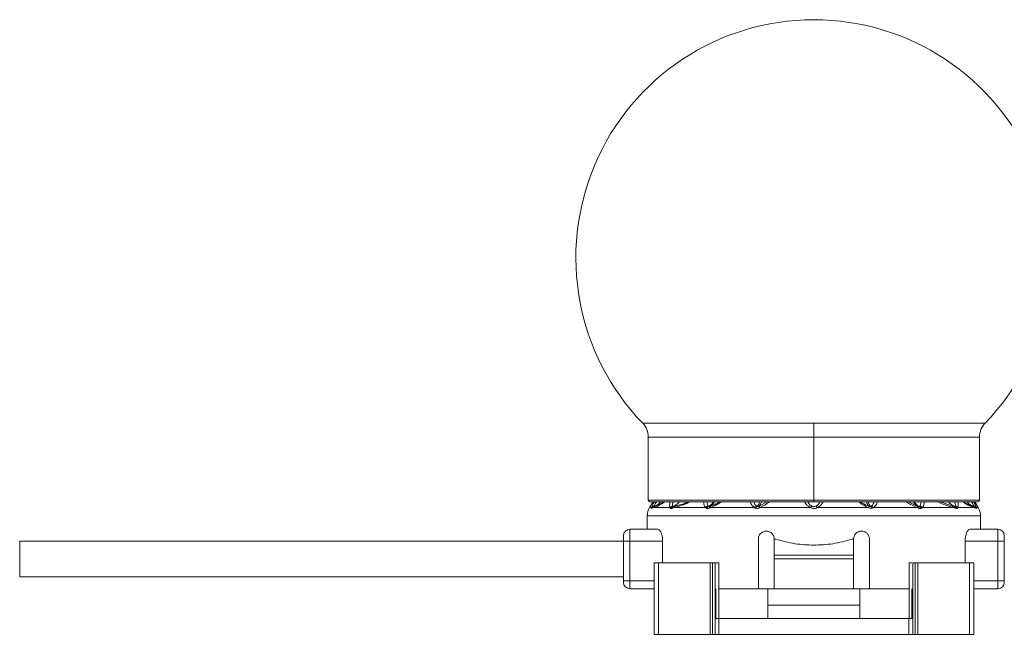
# Model space of a CAD drawing. Header units: millimetres. Extents: x -458 to 1924, y -69 to 431.
# Tile 42 of 49: x 1072 to 1196, y 153 to 230. Entities that reach past the tile are written whole.
import ezdxf

# ---------------------------------------------------------------- set-up
doc = ezdxf.new("R2010")
doc.units = ezdxf.units.MM

# ---------------------------------------------------------------- blocks, each defined once
blk = doc.blocks.new('Drawing View6')
at = {"color": 7, "linetype": 'Continuous', "lineweight": 18}
for p, q in [((-420.88, 1.74), (-442.45, 1.74)), ((-399.3, 1.74), (-420.88, 1.74)), ((-420.88, 0), (-420.88, 1.74)), ((-441.75, 0), (-441.75, -7.95)), ((-420.88, 0), (-441.75, 0)), ((-420.88, 0), (-420.88, -7.95)), ((-400, 0), (-420.88, 0)), ((-400, -7.95), (-400, 0)), ((-420.88, -7.95), (-441.75, -7.95)), ((-441.15, -8.15), (-441.59, -8.89)), ((-441.55, -8.15), (-420.88, -8.15)), ((-426.82, -8.15), (-427.77, -8.71)), ((-420.88, -7.95), (-420.88, -8.15)), ((-400, -7.95), (-420.88, -7.95)), ((-420.88, -8.15), (-400.2, -8.15)), ((-407.88, -8.7), (-408.96, -8.15)), ((-403.47, -8.68), (-404.98, -8.15)), ((-400.6, -8.15), (-400.16, -8.89)), ((-441.88, -9.92), (-441.88, -11.62)), ((-399.88, -9.92), (-441.88, -9.92)), ((-441.59, -8.89), (-441.35, -8.89)), ((-441.04, -8.89), (-441.33, -9.01)), ((-441.04, -8.89), (-439.03, -8.89)), ((-438.47, -8.89), (-434.52, -8.89)), ((-433.93, -8.89), (-428.37, -8.89)), ((-420.44, -8.89), (-414.02, -8.89)), ((-413.42, -8.89), (-407.82, -8.89)), ((-407.23, -8.89), (-403.28, -8.89)), ((-402.72, -8.89), (-400.71, -8.89)), ((-400.42, -9.01), (-400.71, -8.89)), ((-400.4, -8.89), (-400.16, -8.89)), ((-399.88, -11.62), (-399.88, -9.92)), ((-444.08, -13.12), (-444.08, -11.62)), ((-440.57, -11.62), (-444.08, -11.62)), ((-397.68, -11.62), (-401.18, -11.62)), ((-397.68, -11.62), (-397.68, -13.12)), ((-520.98, -17.62), (-520.98, -13.12)), ((-444.88, -13.12), (-520.98, -13.12)), ((-444.88, -13.12), (-444.88, -12.42)), ((-444.88, -13.12), (-444.08, -13.12)), ((-444.88, -18.12), (-444.88, -13.12)), ((-439.94, -13.12), (-444.08, -13.12)), ((-444.08, -18.12), (-444.08, -13.12)), ((-439.94, -13.12), (-439.94, -15.87)), ((-427.88, -19.12), (-427.88, -12.87)), ((-425.88, -14.87), (-425.88, -12.87)), ((-425.88, -12.87), (-425.67, -12.87)), ((-416.08, -12.87), (-415.88, -12.87)), ((-415.88, -12.87), (-415.88, -14.87)), ((-413.88, -12.87), (-413.88, -19.12)), ((-401.81, -13.12), (-401.81, -15.87)), ((-397.68, -13.12), (-401.81, -13.12)), ((-396.88, -13.12), (-397.68, -13.12)), ((-397.68, -13.12), (-397.68, -18.12)), ((-396.88, -12.42), (-396.88, -13.12)), ((-396.88, -13.12), (-396.88, -18.12)), ((-415.88, -14.87), (-425.88, -14.87)), ((-425.88, -15.37), (-425.88, -14.87)), ((-415.88, -15.37), (-415.88, -14.87)), ((-441.03, -15.87), (-441.03, -24.87)), ((-440.48, -15.87), (-441.03, -15.87)), ((-440.48, -15.87), (-440.48, -24.87)), ((-433.96, -15.87), (-440.48, -15.87)), ((-433.96, -15.87), (-433.96, -24.87)), ((-433.65, -15.87), (-433.96, -15.87)), ((-433.65, -15.87), (-433.65, -24.87)), ((-433.33, -15.87), (-433.65, -15.87)), ((-433.33, -15.87), (-433.33, -22.87)), ((-432.87, -15.87), (-432.87, -22.87)), ((-415.88, -15.37), (-425.88, -15.37)), ((-425.88, -15.37), (-425.88, -19.12)), ((-415.88, -19.12), (-415.88, -15.37)), ((-408.88, -15.87), (-408.88, -22.87)), ((-408.42, -15.87), (-408.42, -22.87)), ((-408.42, -15.87), (-408.1, -15.87)), ((-408.1, -15.87), (-408.1, -24.87)), ((-408.1, -15.87), (-407.79, -15.87)), ((-407.79, -15.87), (-407.79, -24.87)), ((-407.79, -15.87), (-401.27, -15.87)), ((-401.27, -15.87), (-401.27, -24.87)), ((-401.27, -15.87), (-400.72, -15.87)), ((-400.72, -15.87), (-400.72, -24.87)), ((-444.88, -17.62), (-520.98, -17.62)), ((-444.88, -18.32), (-444.88, -18.12)), ((-444.88, -18.12), (-444.08, -18.12)), ((-444.08, -19.12), (-444.08, -18.12)), ((-444.08, -18.12), (-441.03, -18.12)), ((-397.68, -18.12), (-400.72, -18.12)), ((-397.68, -18.12), (-397.68, -19.12)), ((-396.88, -18.12), (-397.68, -18.12)), ((-396.88, -18.32), (-396.88, -18.12)), ((-444.08, -19.12), (-441.03, -19.12)), ((-433.23, -19.12), (-433.23, -22.87)), ((-432.87, -19.12), (-427.88, -19.12)), ((-425.88, -19.12), (-427.88, -19.12)), ((-426.68, -21.17), (-426.68, -19.12)), ((-425.88, -19.12), (-415.88, -19.12)), ((-413.88, -19.12), (-415.88, -19.12)), ((-415.07, -21.17), (-415.07, -19.12)), ((-413.88, -19.12), (-408.88, -19.12)), ((-408.52, -19.12), (-408.52, -22.87)), ((-397.68, -19.12), (-400.72, -19.12)), ((-415.07, -21.17), (-426.68, -21.17)), ((-426.68, -22.87), (-426.68, -21.17)), ((-415.07, -22.87), (-415.07, -21.17)), ((-433.33, -22.87), (-433.33, -24.87)), ((-432.86, -22.87), (-433.33, -22.87)), ((-432.86, -22.87), (-432.86, -24.87)), ((-432.86, -22.87), (-408.89, -22.87)), ((-408.89, -22.87), (-408.89, -24.87)), ((-408.89, -22.87), (-408.42, -22.87)), ((-408.42, -22.87), (-408.42, -24.87)), ((-440.48, -24.87), (-441.03, -24.87)), ((-433.96, -24.87), (-440.48, -24.87)), ((-433.65, -24.87), (-433.96, -24.87)), ((-433.33, -24.87), (-433.65, -24.87)), ((-432.86, -24.87), (-433.33, -24.87)), ((-432.86, -24.87), (-408.89, -24.87)), ((-408.89, -24.87), (-408.42, -24.87)), ((-408.42, -24.87), (-408.1, -24.87)), ((-408.1, -24.87), (-407.79, -24.87)), ((-407.79, -24.87), (-401.27, -24.87)), ((-401.27, -24.87), (-400.72, -24.87))]:
    blk.add_line(p, q, dxfattribs=at)
at = {"color": 7, "linetype": 'Continuous', "lineweight": 18, "flags": 128}
blk.add_lwpolyline([(-427.69, -8.89), (-426.92, -8.89), (-426.13, -8.89), (-425.34, -8.89), (-424.55, -8.89), (-423.74, -8.89), (-422.94, -8.89), (-422.12, -8.89), (-421.31, -8.89)], dxfattribs=at)
at = {"color": 7, "linetype": 'Continuous', "lineweight": 18}
for centre, radius, start, end in [((-420.88, 22.58), 30, 90, 224.009), ((-420.88, 22.58), 30, 315.991, 90), ((-444.25, 0), 2.5, 0, 44.009), ((-397.5, 0), 2.5, 135.991, 180), ((-441.55, -7.95), 0.2, 180, 270), ((-440.63, -9.11), 0.464, 111.8132, 151.3198), ((-438.12, -9.02), 0.374, 116.4592, 160.1268), ((-403.63, -9.02), 0.374, 19.8732, 63.5408), ((-401.12, -9.11), 0.464, 28.6802, 68.1868), ((-400.2, -7.95), 0.2, 270, 0), ((-439.88, -9.92), 2, 149.0362, 180), ((-440.96, -9.16), 0.47, 100.9672, 144.8077), ((-440.9, -9.24), 0.5, 109.1019, 153.0969), ((-440.9, -9.22), 0.482, 109.3625, 154.2596), ((-438.6, -9.24), 0.556, 101.6448, 140.4638), ((-438.47, -9.22), 0.489, 111.492, 154.5199), ((-438.45, -9.13), 0.399, 113.9413, 162.016), ((-434.08, -9.26), 0.575, 104.4162, 140.4213), ((-433.93, -9.21), 0.506, 114.2513, 153.2837), ((-433.8, -8.92), 0.248, 134.0214, 187.8098), ((-433.7, -8.86), 0.235, 136.7077, 188.1385), ((-427.93, -9.21), 0.543, 110.8768, 144.3208), ((-427.76, -9.18), 0.521, 122.0688, 155.3334), ((-420.8, -9.17), 0.582, 126.5982, 151.6208), ((-420.95, -9.17), 0.582, 28.3791, 53.4018), ((-415.43, -8.22), 1.54, 334.6618, 341.3124), ((-415.07, -8.42), 1.15, 335.9647, 344.8865), ((-413.94, -9.14), 0.461, 25.3523, 58.9903), ((-413.82, -9.16), 0.478, 33.9668, 67.8038), ((-408.05, -8.86), 0.235, 351.8615, 43.2923), ((-407.95, -8.92), 0.248, 352.1906, 45.9788), ((-407.82, -9.21), 0.506, 26.7165, 65.7489), ((-407.67, -9.26), 0.575, 39.5788, 75.5839), ((-403.3, -9.13), 0.399, 17.9841, 66.0586), ((-403.28, -9.22), 0.489, 25.4801, 68.508), ((-403.15, -9.24), 0.556, 39.5362, 78.3552), ((-400.79, -9.16), 0.47, 35.1923, 79.0329), ((-400.85, -9.22), 0.482, 25.7404, 70.6374), ((-400.85, -9.24), 0.5, 26.9031, 70.898), ((-401.88, -9.92), 2, 0, 30.9638), ((-444.08, -12.42), 0.8, 90, 180), ((-397.68, -12.42), 0.8, 0, 90), ((-444.08, -18.32), 0.8, 180, 270), ((-397.68, -18.32), 0.8, 270, 0)]:
    blk.add_arc(centre, radius, start, end, dxfattribs=at)
for points, knots in [([(-441.35, -8.89), (-441.32, -8.8), (-441.25, -8.61), (-441.09, -8.31), (-441.01, -8.15)], [0, 0, 0, 0, 0.468096, 1, 1, 1, 1]), ([(-440.16, -8.15), (-440.25, -8.25), (-440.5, -8.53), (-440.84, -8.67), (-441.07, -8.77)], [0, 0, 0, 0, 0.348264, 1, 1, 1, 1]), ([(-440.16, -8.15), (-440.24, -8.24), (-440.48, -8.52), (-440.83, -8.67), (-441.06, -8.77)], [0, 0, 0, 0, 0.322153, 1, 1, 1, 1]), ([(-440.81, -8.68), (-440.86, -8.7), (-440.95, -8.73), (-441.03, -8.76), (-441.06, -8.77)], [0, 0, 0, 0, 0.543046, 1, 1, 1, 1]), ([(-441.05, -8.7), (-441.03, -8.66), (-440.99, -8.58), (-440.88, -8.4), (-440.79, -8.24), (-440.73, -8.15)], [0, 0, 0, 0, 0.282717, 0.578892, 1, 1, 1, 1]), ([(-439.67, -8.15), (-439.76, -8.22), (-439.99, -8.41), (-440.32, -8.59), (-440.7, -8.77), (-440.92, -8.85), (-441.04, -8.89)], [0, 0, 0, 0, 0.1398867, 0.360724, 0.6347037, 1, 1, 1, 1]), ([(-439.75, -8.15), (-439.81, -8.19), (-440.29, -8.55), (-440.57, -8.62), (-440.81, -8.68)], [0, 0, 0, 0, 0.122679, 1, 1, 1, 1]), ([(-439.03, -8.89), (-439.05, -8.84), (-439.09, -8.72), (-439.07, -8.46), (-439.01, -8.25), (-438.98, -8.15)], [0, 0, 0, 0, 0.306278, 0.66202, 1, 1, 1, 1]), ([(-438.71, -8.7), (-438.72, -8.66), (-438.72, -8.58), (-438.69, -8.4), (-438.63, -8.24), (-438.6, -8.15)], [0, 0, 0, 0, 0.282619, 0.578744, 1, 1, 1, 1]), ([(-437.85, -8.15), (-437.87, -8.18), (-437.96, -8.32), (-438.22, -8.55), (-438.49, -8.68), (-438.65, -8.77)], [0, 0, 0, 0, 0.115872, 0.449722, 1, 1, 1, 1]), ([(-437.81, -8.15), (-437.84, -8.18), (-437.93, -8.31), (-438.18, -8.55), (-438.45, -8.68), (-438.61, -8.76)], [0, 0, 0, 0, 0.113271, 0.448095, 1, 1, 1, 1]), ([(-438.28, -8.68), (-438.34, -8.7), (-438.46, -8.73), (-438.56, -8.75), (-438.61, -8.76)], [0, 0, 0, 0, 0.554562, 1, 1, 1, 1]), ([(-436.59, -8.15), (-436.62, -8.18), (-436.83, -8.35), (-437.24, -8.5), (-437.84, -8.73), (-438.24, -8.83), (-438.47, -8.89)], [0, 0, 0, 0, 0.048891, 0.310078, 0.599133, 1, 1, 1, 1]), ([(-436.74, -8.15), (-436.77, -8.16), (-437.34, -8.49), (-437.82, -8.59), (-438.28, -8.68)], [0, 0, 0, 0, 0.044719, 1, 1, 1, 1]), ([(-434.52, -8.89), (-434.58, -8.84), (-434.69, -8.72), (-434.77, -8.46), (-434.77, -8.25), (-434.77, -8.15)], [0, 0, 0, 0, 0.3037642, 0.6547645, 1, 1, 1, 1]), ([(-434.22, -8.7), (-434.25, -8.66), (-434.3, -8.58), (-434.35, -8.4), (-434.34, -8.24), (-434.33, -8.15)], [0, 0, 0, 0, 0.282612, 0.578727, 1, 1, 1, 1]), ([(-433.54, -8.15), (-433.55, -8.18), (-433.61, -8.3), (-433.8, -8.53), (-434.01, -8.67), (-434.14, -8.75)], [0, 0, 0, 0, 0.0905255, 0.4283247, 1, 1, 1, 1]), ([(-433.41, -8.15), (-433.42, -8.17), (-433.48, -8.29), (-433.66, -8.51), (-433.86, -8.65), (-433.98, -8.74)], [0, 0, 0, 0, 0.071997, 0.416313, 1, 1, 1, 1]), ([(-432.5, -8.15), (-432.68, -8.27), (-433.14, -8.58), (-433.63, -8.77), (-433.93, -8.89)], [0, 0, 0, 0, 0.37174, 1, 1, 1, 1]), ([(-432.74, -8.15), (-432.84, -8.21), (-433.21, -8.44), (-433.59, -8.59), (-433.87, -8.7)], [0, 0, 0, 0, 0.255256, 1, 1, 1, 1]), ([(-428.37, -8.89), (-428.49, -8.8), (-428.75, -8.61), (-428.84, -8.31), (-428.89, -8.15)], [0, 0, 0, 0, 0.465818, 1, 1, 1, 1]), ([(-428.12, -8.7), (-428.17, -8.66), (-428.27, -8.58), (-428.38, -8.4), (-428.42, -8.24), (-428.44, -8.15)], [0, 0, 0, 0, 0.282713, 0.578886, 1, 1, 1, 1]), ([(-427.71, -8.15), (-427.73, -8.22), (-427.81, -8.5), (-427.94, -8.64), (-428.04, -8.74)], [0, 0, 0, 0, 0.273504, 1, 1, 1, 1]), ([(-427.5, -8.15), (-427.52, -8.22), (-427.59, -8.47), (-427.7, -8.61), (-427.77, -8.71)], [0, 0, 0, 0, 0.257868, 1, 1, 1, 1]), ([(-426.48, -8.15), (-426.66, -8.29), (-427.03, -8.58), (-427.47, -8.78), (-427.69, -8.89)], [0, 0, 0, 0, 0.482432, 1, 1, 1, 1]), ([(-422.04, -8.15), (-422.03, -8.18), (-421.98, -8.29), (-421.83, -8.5), (-421.61, -8.73), (-421.4, -8.84), (-421.31, -8.89)], [0, 0, 0, 0, 0.0875512, 0.3746179, 0.7284589, 1, 1, 1, 1]), ([(-421.63, -8.15), (-421.59, -8.24), (-421.51, -8.4), (-421.34, -8.58), (-421.21, -8.66), (-421.15, -8.7)], [0, 0, 0, 0, 0.4214293, 0.7175146, 1, 1, 1, 1]), ([(-420.6, -8.7), (-420.54, -8.66), (-420.41, -8.58), (-420.24, -8.4), (-420.16, -8.24), (-420.12, -8.15)], [0, 0, 0, 0, 0.282689, 0.578819, 1, 1, 1, 1]), ([(-420.44, -8.89), (-420.33, -8.83), (-420.11, -8.71), (-419.86, -8.45), (-419.76, -8.24), (-419.72, -8.15)], [0, 0, 0, 0, 0.327806, 0.696077, 1, 1, 1, 1]), ([(-414.04, -8.88), (-414.32, -8.75), (-414.75, -8.55), (-415.12, -8.25), (-415.24, -8.15)], [0, 0, 0, 0, 0.65376, 1, 1, 1, 1]), ([(-413.97, -8.72), (-414.24, -8.6), (-414.6, -8.44), (-414.91, -8.21), (-414.98, -8.15)], [0, 0, 0, 0, 0.758653, 1, 1, 1, 1]), ([(-413.97, -8.72), (-414.05, -8.62), (-414.15, -8.48), (-414.23, -8.22), (-414.25, -8.15)], [0, 0, 0, 0, 0.728431, 1, 1, 1, 1]), ([(-413.7, -8.75), (-413.8, -8.65), (-413.94, -8.51), (-414.02, -8.23), (-414.05, -8.15)], [0, 0, 0, 0, 0.696176, 1, 1, 1, 1]), ([(-413.3, -8.15), (-413.32, -8.25), (-413.36, -8.41), (-413.49, -8.6), (-413.59, -8.68), (-413.64, -8.72)], [0, 0, 0, 0, 0.43113, 0.722241, 1, 1, 1, 1]), ([(-412.89, -8.15), (-412.89, -8.17), (-412.9, -8.35), (-413.06, -8.63), (-413.31, -8.81), (-413.42, -8.89)], [0, 0, 0, 0, 0.068262, 0.54938, 1, 1, 1, 1]), ([(-407.82, -8.89), (-408.11, -8.77), (-408.6, -8.58), (-409.07, -8.27), (-409.26, -8.15)], [0, 0, 0, 0, 0.602045, 1, 1, 1, 1]), ([(-407.77, -8.74), (-407.84, -8.7), (-407.99, -8.6), (-408.18, -8.4), (-408.29, -8.22), (-408.34, -8.15)], [0, 0, 0, 0, 0.29204, 0.713629, 1, 1, 1, 1]), ([(-407.61, -8.75), (-407.68, -8.72), (-407.84, -8.62), (-408.04, -8.41), (-408.18, -8.24), (-408.22, -8.15), (-408.22, -8.15)], [0, 0, 0, 0, 0.28583, 0.698372, 0.989823, 1, 1, 1, 1]), ([(-407.42, -8.15), (-407.41, -8.24), (-407.4, -8.4), (-407.45, -8.58), (-407.5, -8.66), (-407.53, -8.7)], [0, 0, 0, 0, 0.421454, 0.717521, 1, 1, 1, 1]), ([(-406.97, -8.15), (-406.97, -8.16), (-406.96, -8.26), (-406.99, -8.46), (-407.06, -8.72), (-407.18, -8.84), (-407.23, -8.89)], [0, 0, 0, 0, 0.029365, 0.330402, 0.706505, 1, 1, 1, 1]), ([(-403.28, -8.89), (-403.52, -8.83), (-403.96, -8.71), (-404.57, -8.48), (-404.97, -8.3), (-405.14, -8.18), (-405.18, -8.15)], [0, 0, 0, 0, 0.408322, 0.76264, 0.943754, 1, 1, 1, 1]), ([(-403.14, -8.76), (-403.35, -8.66), (-403.64, -8.52), (-403.86, -8.24), (-403.93, -8.15)], [0, 0, 0, 0, 0.681942, 1, 1, 1, 1]), ([(-403.1, -8.77), (-403.19, -8.72), (-403.42, -8.62), (-403.7, -8.41), (-403.84, -8.22), (-403.9, -8.15)], [0, 0, 0, 0, 0.31705, 0.750332, 1, 1, 1, 1]), ([(-403.14, -8.76), (-403.2, -8.75), (-403.31, -8.72), (-403.42, -8.7), (-403.47, -8.68)], [0, 0, 0, 0, 0.565432, 1, 1, 1, 1]), ([(-403.15, -8.15), (-403.12, -8.24), (-403.06, -8.4), (-403.03, -8.58), (-403.03, -8.66), (-403.04, -8.7)], [0, 0, 0, 0, 0.421041, 0.717299, 1, 1, 1, 1]), ([(-402.77, -8.15), (-402.73, -8.31), (-402.64, -8.61), (-402.7, -8.8), (-402.72, -8.89)], [0, 0, 0, 0, 0.525536, 1, 1, 1, 1]), ([(-400.71, -8.89), (-400.84, -8.84), (-401.08, -8.76), (-401.54, -8.54), (-401.88, -8.34), (-402.06, -8.16), (-402.08, -8.15)], [0, 0, 0, 0, 0.399487, 0.712863, 0.983883, 1, 1, 1, 1]), ([(-400.94, -8.68), (-401.2, -8.64), (-401.47, -8.59), (-401.98, -8.17), (-402, -8.15)], [0, 0, 0, 0, 0.956086, 1, 1, 1, 1]), ([(-400.69, -8.77), (-400.79, -8.73), (-401.03, -8.63), (-401.35, -8.43), (-401.52, -8.23), (-401.59, -8.15)], [0, 0, 0, 0, 0.288519, 0.718464, 1, 1, 1, 1]), ([(-400.68, -8.77), (-400.78, -8.73), (-401.03, -8.63), (-401.35, -8.43), (-401.52, -8.23), (-401.59, -8.15)], [0, 0, 0, 0, 0.288338, 0.717896, 1, 1, 1, 1]), ([(-401.02, -8.15), (-400.96, -8.24), (-400.87, -8.4), (-400.76, -8.58), (-400.72, -8.66), (-400.7, -8.7)], [0, 0, 0, 0, 0.421045, 0.717302, 1, 1, 1, 1]), ([(-400.69, -8.77), (-400.73, -8.75), (-400.81, -8.73), (-400.9, -8.7), (-400.94, -8.68)], [0, 0, 0, 0, 0.542941, 1, 1, 1, 1]), ([(-400.74, -8.15), (-400.66, -8.31), (-400.5, -8.61), (-400.43, -8.8), (-400.4, -8.89)], [0, 0, 0, 0, 0.528095, 1, 1, 1, 1]), ([(-441.35, -9.01), (-441.36, -9), (-441.37, -8.98), (-441.35, -8.92), (-441.35, -8.89)], [0, 0, 0, 0, 0.552011, 1, 1, 1, 1]), ([(-441.33, -9.01), (-441.34, -9.01), (-441.34, -9.02), (-441.35, -9.02), (-441.35, -9.01)], [0, 0, 0, 0, 0.560051, 1, 1, 1, 1]), ([(-441.07, -8.77), (-441.07, -8.76), (-441.08, -8.75), (-441.06, -8.72), (-441.05, -8.7)], [0, 0, 0, 0, 0.543645, 1, 1, 1, 1]), ([(-441.06, -8.77), (-441.06, -8.77), (-441.06, -8.77), (-441.07, -8.77), (-441.07, -8.77)], [0, 0, 0, 0, 0.560002, 1, 1, 1, 1]), ([(-438.92, -9.01), (-438.95, -9), (-439, -8.97), (-439.02, -8.92), (-439.03, -8.89)], [0, 0, 0, 0, 0.5787259, 1, 1, 1, 1]), ([(-438.83, -9.01), (-438.84, -9.01), (-438.88, -9.02), (-438.9, -9.01), (-438.92, -9.01)], [0, 0, 0, 0, 0.560194, 1, 1, 1, 1]), ([(-438.47, -8.89), (-438.54, -8.91), (-438.66, -8.95), (-438.77, -8.99), (-438.83, -9.01)], [0, 0, 0, 0, 0.555292, 1, 1, 1, 1]), ([(-438.65, -8.77), (-438.67, -8.76), (-438.7, -8.75), (-438.71, -8.71), (-438.71, -8.7)], [0, 0, 0, 0, 0.571169, 1, 1, 1, 1]), ([(-438.61, -8.76), (-438.62, -8.77), (-438.63, -8.77), (-438.65, -8.77), (-438.65, -8.77)], [0, 0, 0, 0, 0.560007, 1, 1, 1, 1]), ([(-434.39, -8.99), (-434.42, -8.97), (-434.47, -8.95), (-434.51, -8.91), (-434.52, -8.89)], [0, 0, 0, 0, 0.579744, 1, 1, 1, 1]), ([(-434.05, -8.95), (-434.11, -8.97), (-434.2, -9.01), (-434.31, -9.01), (-434.36, -9), (-434.39, -8.99)], [0, 0, 0, 0, 0.482193, 0.740263, 1, 1, 1, 1]), ([(-434.14, -8.75), (-434.16, -8.75), (-434.19, -8.73), (-434.21, -8.71), (-434.22, -8.7)], [0, 0, 0, 0, 0.574767, 1, 1, 1, 1]), ([(-433.98, -8.74), (-434.01, -8.75), (-434.07, -8.77), (-434.12, -8.76), (-434.14, -8.75)], [0, 0, 0, 0, 0.541687, 1, 1, 1, 1]), ([(-433.93, -8.89), (-433.96, -8.9), (-433.99, -8.92), (-434.03, -8.94), (-434.05, -8.95)], [0, 0, 0, 0, 0.558376, 1, 1, 1, 1]), ([(-433.87, -8.7), (-433.89, -8.7), (-433.93, -8.72), (-433.96, -8.73), (-433.98, -8.74)], [0, 0, 0, 0, 0.557314, 1, 1, 1, 1]), ([(-428.24, -8.97), (-428.26, -8.95), (-428.31, -8.93), (-428.35, -8.9), (-428.37, -8.89)], [0, 0, 0, 0, 0.55931, 1, 1, 1, 1]), ([(-427.69, -8.89), (-427.74, -8.92), (-427.83, -8.97), (-427.98, -9), (-428.12, -9), (-428.2, -8.98), (-428.24, -8.97)], [0, 0, 0, 0, 0.273675, 0.544486, 0.766897, 1, 1, 1, 1]), ([(-428.04, -8.74), (-428.05, -8.74), (-428.08, -8.72), (-428.11, -8.71), (-428.12, -8.7)], [0, 0, 0, 0, 0.555851, 1, 1, 1, 1]), ([(-427.77, -8.71), (-427.8, -8.72), (-427.84, -8.74), (-427.91, -8.76), (-427.98, -8.76), (-428.02, -8.75), (-428.04, -8.74)], [0, 0, 0, 0, 0.255573, 0.503234, 0.749597, 1, 1, 1, 1]), ([(-427.69, -8.89), (-427.71, -8.84), (-427.76, -8.76), (-427.77, -8.73), (-427.77, -8.71)], [0, 0, 0, 0, 0.559299, 1, 1, 1, 1]), ([(-421.31, -8.89), (-421.24, -8.93), (-421.11, -8.99), (-420.9, -9.02), (-420.71, -9), (-420.56, -8.96), (-420.48, -8.91), (-420.44, -8.89)], [0, 0, 0, 0, 0.269902, 0.490211, 0.672926, 0.851395, 1, 1, 1, 1]), ([(-421.15, -8.7), (-421.11, -8.72), (-421.05, -8.75), (-420.95, -8.77), (-420.86, -8.77), (-420.74, -8.76), (-420.66, -8.72), (-420.6, -8.7)], [0, 0, 0, 0, 0.212437, 0.388959, 0.539022, 0.670349, 1, 1, 1, 1]), ([(-414.02, -8.89), (-414.02, -8.89), (-414.03, -8.89), (-414.04, -8.88), (-414.04, -8.88)], [0, 0, 0, 0, 0.558902, 1, 1, 1, 1]), ([(-413.53, -8.94), (-413.56, -8.96), (-413.64, -8.98), (-413.77, -8.98), (-413.9, -8.95), (-413.98, -8.91), (-414.02, -8.89)], [0, 0, 0, 0, 0.249494, 0.497197, 0.746131, 1, 1, 1, 1]), ([(-413.96, -8.72), (-413.96, -8.72), (-413.97, -8.72), (-413.97, -8.72), (-413.97, -8.72)], [0, 0, 0, 0, 0.5572157, 1, 1, 1, 1]), ([(-413.7, -8.75), (-413.72, -8.75), (-413.76, -8.76), (-413.83, -8.76), (-413.9, -8.75), (-413.94, -8.73), (-413.96, -8.72)], [0, 0, 0, 0, 0.2508524, 0.4979909, 0.7459051, 1, 1, 1, 1]), ([(-413.64, -8.72), (-413.65, -8.72), (-413.67, -8.73), (-413.69, -8.74), (-413.7, -8.75)], [0, 0, 0, 0, 0.562939, 1, 1, 1, 1]), ([(-413.42, -8.89), (-413.44, -8.9), (-413.47, -8.92), (-413.51, -8.94), (-413.53, -8.94)], [0, 0, 0, 0, 0.559965, 1, 1, 1, 1]), ([(-407.77, -8.74), (-407.79, -8.73), (-407.83, -8.72), (-407.86, -8.7), (-407.88, -8.7)], [0, 0, 0, 0, 0.562686, 1, 1, 1, 1]), ([(-407.7, -8.95), (-407.72, -8.94), (-407.76, -8.92), (-407.8, -8.9), (-407.82, -8.89)], [0, 0, 0, 0, 0.561612, 1, 1, 1, 1]), ([(-407.61, -8.75), (-407.63, -8.76), (-407.68, -8.77), (-407.75, -8.75), (-407.77, -8.74)], [0, 0, 0, 0, 0.540903, 1, 1, 1, 1]), ([(-407.36, -8.99), (-407.41, -9), (-407.49, -9.02), (-407.61, -8.99), (-407.67, -8.96), (-407.7, -8.95)], [0, 0, 0, 0, 0.4808387, 0.7383008, 1, 1, 1, 1]), ([(-407.53, -8.7), (-407.54, -8.71), (-407.56, -8.73), (-407.59, -8.75), (-407.61, -8.75)], [0, 0, 0, 0, 0.569816, 1, 1, 1, 1]), ([(-407.23, -8.89), (-407.25, -8.91), (-407.29, -8.95), (-407.34, -8.98), (-407.36, -8.99)], [0, 0, 0, 0, 0.56467, 1, 1, 1, 1]), ([(-402.92, -9.01), (-402.99, -8.98), (-403.11, -8.95), (-403.23, -8.91), (-403.28, -8.89)], [0, 0, 0, 0, 0.564676, 1, 1, 1, 1]), ([(-403.1, -8.77), (-403.1, -8.77), (-403.12, -8.77), (-403.13, -8.77), (-403.14, -8.76)], [0, 0, 0, 0, 0.559121, 1, 1, 1, 1]), ([(-403.04, -8.7), (-403.04, -8.72), (-403.05, -8.75), (-403.08, -8.76), (-403.1, -8.77)], [0, 0, 0, 0, 0.509913, 1, 1, 1, 1]), ([(-402.83, -9.01), (-402.85, -9.01), (-402.88, -9.02), (-402.91, -9.01), (-402.92, -9.01)], [0, 0, 0, 0, 0.559055, 1, 1, 1, 1]), ([(-402.72, -8.89), (-402.73, -8.92), (-402.76, -8.98), (-402.81, -9), (-402.83, -9.01)], [0, 0, 0, 0, 0.541803, 1, 1, 1, 1]), ([(-400.7, -8.7), (-400.69, -8.72), (-400.67, -8.75), (-400.68, -8.76), (-400.68, -8.77)], [0, 0, 0, 0, 0.510723, 1, 1, 1, 1]), ([(-400.68, -8.77), (-400.68, -8.77), (-400.69, -8.77), (-400.69, -8.77), (-400.69, -8.77)], [0, 0, 0, 0, 0.5597797, 1, 1, 1, 1]), ([(-400.4, -9.01), (-400.4, -9.02), (-400.41, -9.02), (-400.41, -9.01), (-400.42, -9.01)], [0, 0, 0, 0, 0.559761, 1, 1, 1, 1]), ([(-400.4, -8.89), (-400.39, -8.93), (-400.38, -8.99), (-400.39, -9.01), (-400.4, -9.01)], [0, 0, 0, 0, 0.572072, 1, 1, 1, 1]), ([(-439.94, -13.12), (-439.95, -12.96), (-439.96, -12.64), (-440.07, -12.22), (-440.21, -11.88), (-440.39, -11.66), (-440.51, -11.63), (-440.57, -11.62)], [0, 0, 0, 0, 0.192981, 0.385659, 0.586478, 0.804523, 1, 1, 1, 1]), ([(-427.88, -12.87), (-427.87, -12.79), (-427.86, -12.61), (-427.74, -12.33), (-427.53, -12.09), (-427.24, -11.91), (-426.9, -11.85), (-426.55, -11.9), (-426.24, -12.07), (-426.01, -12.34), (-425.89, -12.62), (-425.88, -12.8), (-425.88, -12.87)], [0, 0, 0, 0, 0.072436, 0.171678, 0.273655, 0.380851, 0.493082, 0.607601, 0.720798, 0.830386, 0.936169, 1, 1, 1, 1]), ([(-415.88, -12.87), (-415.87, -12.79), (-415.86, -12.61), (-415.74, -12.33), (-415.52, -12.08), (-415.23, -11.91), (-414.9, -11.85), (-414.55, -11.9), (-414.24, -12.07), (-414.01, -12.33), (-413.89, -12.62), (-413.88, -12.8), (-413.88, -12.87)], [0, 0, 0, 0, 0.070113, 0.172193, 0.275296, 0.380868, 0.489956, 0.602613, 0.717149, 0.830046, 0.937783, 1, 1, 1, 1]), ([(-401.18, -11.62), (-401.25, -11.63), (-401.39, -11.67), (-401.59, -11.96), (-401.74, -12.39), (-401.8, -12.8), (-401.81, -13.05), (-401.81, -13.12)], [0, 0, 0, 0, 0.23522, 0.4705441, 0.700974, 0.9138889, 1, 1, 1, 1]), ([(-420.88, -13.63), (-421.67, -13.6), (-423.32, -13.53), (-424.87, -13.09), (-425.67, -12.87)], [0, 0, 0, 0, 0.486988, 1, 1, 1, 1]), ([(-416.08, -12.87), (-416.88, -13.09), (-418.43, -13.53), (-420.08, -13.6), (-420.88, -13.63)], [0, 0, 0, 0, 0.513031, 1, 1, 1, 1]), ([(-432.87, -15.87), (-432.9, -15.87), (-432.94, -15.87), (-433.1, -15.87), (-433.2, -15.87), (-433.22, -15.87)], [0, 0, 0, 0, 0.450672, 0.900903, 1, 1, 1, 1]), ([(-408.88, -15.87), (-408.85, -15.87), (-408.81, -15.87), (-408.65, -15.87), (-408.55, -15.87), (-408.53, -15.87)], [0, 0, 0, 0, 0.4506715, 0.9009029, 1, 1, 1, 1])]:
    blk.add_open_spline(points, degree=3, knots=knots, dxfattribs=at)

msp = doc.modelspace()

# ---------------------------------------------------------------- block references
at = {"color": 7, "linetype": 'Continuous', "lineweight": 18}
msp.add_blockref('Drawing View6', (1592.52, 177.47), dxfattribs=at)

doc.saveas('drawing.dxf')
